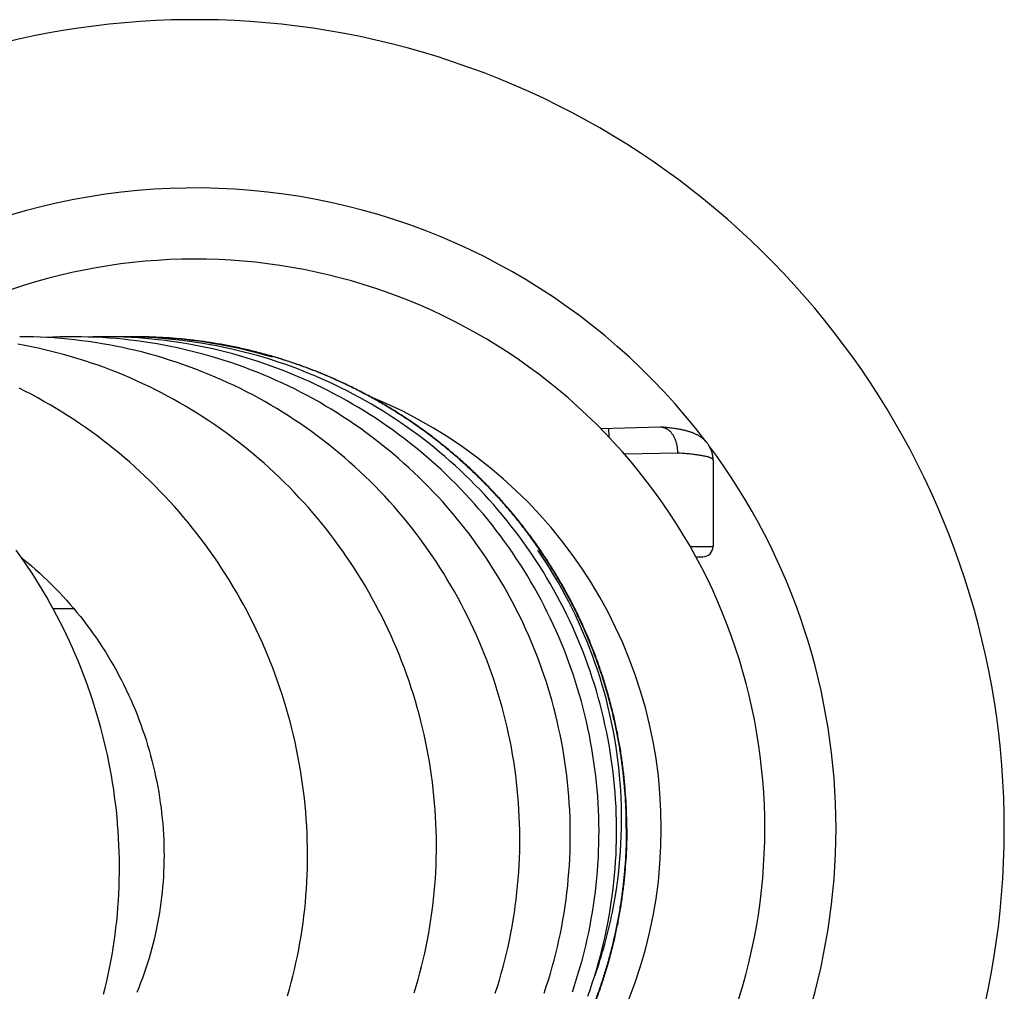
# Model space of a CAD drawing. Header units: millimetres. Extents: x 160 to 318, y 73 to 291.
# Tile 79 of 129: x 314.34 to 318.15, y 92.2 to 95.96. Entities that reach past the tile are written whole.
import ezdxf

# ---------------------------------------------------------------- set-up
doc = ezdxf.new("R2010")
doc.units = ezdxf.units.MM
doc.header["$LTSCALE"] = 30.734
doc.layers.get('0').update_dxf_attribs({"linetype": 'CONTINUOUS'})

msp = doc.modelspace()

# ---------------------------------------------------------------- linework, layer by layer
at = {"color": 7, "linetype": 'Continuous'}
for p, q in [((314.7888, 94.7311), (314.7871, 94.7311)), ((316.8192, 94.382), (316.5882, 94.376)), ((317.022, 94.2548), (317.022, 93.9211)), ((316.3474, 93.9033), (316.345, 93.9068)), ((316.3782, 93.8569), (316.3474, 93.9033)), ((316.9552, 93.8811), (316.982, 93.8811)), ((314.4721, 93.6811), (314.5521, 93.6811))]:
    msp.add_line(p, q, dxfattribs=at)
at = {"color": 9, "linetype": 'Continuous'}
for p, q in [((316.6202, 94.3429), (316.6193, 94.3768)), ((316.8842, 94.282), (316.6793, 94.2779)), ((316.9329, 93.9211), (317.0216, 93.9211))]:
    msp.add_line(p, q, dxfattribs=at)
at = {"color": 7, "linetype": 'Continuous'}
for points in [[(314.9984, 94.6152), (314.973, 94.6243), (314.9475, 94.633), (314.9219, 94.6413), (314.8961, 94.6493), (314.8703, 94.6569), (314.8444, 94.6641), (314.8184, 94.671), (314.7923, 94.6775), (314.7662, 94.6836), (314.7401, 94.6894), (314.7139, 94.6947), (314.6877, 94.6997), (314.6614, 94.7044), (314.6352, 94.7086), (314.6088, 94.7125), (314.5825, 94.716), (314.5561, 94.7192), (314.5296, 94.7219), (314.503, 94.7244), (314.4764, 94.7264), (314.4497, 94.7281), (314.4229, 94.7294), (314.3961, 94.7303), (314.3693, 94.7308), (314.3433, 94.731)], [(314.5501, 94.731), (314.5245, 94.7308), (314.4978, 94.7303), (314.471, 94.7294), (314.4467, 94.7282)], [(315.2101, 94.6133), (315.1848, 94.6224), (315.1594, 94.6312), (315.1338, 94.6396), (315.1082, 94.6476), (315.0825, 94.6552), (315.0566, 94.6626), (315.0307, 94.6695), (315.0048, 94.6761), (314.9787, 94.6823), (314.9526, 94.6881), (314.9265, 94.6935), (314.9003, 94.6986), (314.8741, 94.7033), (314.8479, 94.7077), (314.8216, 94.7116), (314.7953, 94.7152), (314.7689, 94.7185), (314.7425, 94.7213), (314.716, 94.7238), (314.6894, 94.7259), (314.6628, 94.7277), (314.6361, 94.7291), (314.6093, 94.7301), (314.5825, 94.7307), (314.5557, 94.731), (314.5501, 94.731)], [(314.668, 94.7311), (314.6516, 94.731), (314.6254, 94.7306), (314.6083, 94.7301)], [(314.7472, 94.7294), (314.7209, 94.7304), (314.6946, 94.7309), (314.668, 94.7311)], [(314.7397, 94.7311), (314.7142, 94.7309), (314.7039, 94.7307)], [(315.4139, 94.608), (315.3889, 94.6172), (315.3637, 94.6261), (315.3384, 94.6346), (315.3129, 94.6428), (315.2873, 94.6507), (315.2616, 94.6582), (315.2357, 94.6653), (315.2097, 94.6721), (315.1837, 94.6786), (315.1575, 94.6846), (315.1313, 94.6903), (315.105, 94.6956), (315.0786, 94.7006), (315.0522, 94.7052), (315.0257, 94.7094), (314.9992, 94.7133), (314.9727, 94.7167), (314.9461, 94.7198), (314.9196, 94.7225), (314.893, 94.7249), (314.8665, 94.7269), (314.8399, 94.7284), (314.8134, 94.7297), (314.7869, 94.7305), (314.7603, 94.731), (314.7397, 94.7311)], [(315.3679, 94.5981), (315.3433, 94.6076), (315.3185, 94.6167), (315.2935, 94.6256), (315.2684, 94.6341), (315.2431, 94.6422), (315.2177, 94.6501), (315.1921, 94.6575), (315.1664, 94.6647), (315.1407, 94.6715), (315.1148, 94.6779), (315.0888, 94.6839), (315.0628, 94.6896), (315.0367, 94.695), (315.0105, 94.6999), (314.9842, 94.7046), (314.958, 94.7088), (314.9316, 94.7127), (314.9053, 94.7162), (314.8789, 94.7193), (314.8526, 94.7221), (314.8262, 94.7245), (314.7999, 94.7265), (314.7735, 94.7282), (314.7472, 94.7294)], [(315.32, 94.6518), (315.2944, 94.6592), (315.2688, 94.6663), (315.243, 94.673), (315.2171, 94.6793), (315.1911, 94.6853), (315.1651, 94.6909), (315.1389, 94.6962), (315.1127, 94.7011), (315.0865, 94.7056), (315.0602, 94.7098), (315.0339, 94.7136), (315.0076, 94.717), (314.9813, 94.72), (314.9549, 94.7227), (314.9286, 94.725), (314.9023, 94.7269), (314.8759, 94.7285), (314.8496, 94.7297), (314.8233, 94.7305), (314.7969, 94.731), (314.7706, 94.7311), (314.7605, 94.731)], [(314.6712, 94.6118), (314.646, 94.621), (314.6206, 94.6297), (314.5952, 94.6381), (314.5696, 94.6462), (314.544, 94.6539), (314.5183, 94.6613), (314.4925, 94.6682), (314.4666, 94.6748), (314.4407, 94.6811), (314.4148, 94.687), (314.3887, 94.6925), (314.3627, 94.6976), (314.3366, 94.7024)], [(315.8676, 92.1971), (315.8752, 92.2223), (315.8825, 92.2477), (315.8895, 92.2732), (315.896, 92.2988), (315.9023, 92.3244), (315.9082, 92.3502), (315.9137, 92.376), (315.9188, 92.4019), (315.9236, 92.4279), (315.9281, 92.4539), (315.9321, 92.4799), (315.9359, 92.506), (315.9392, 92.5321), (315.9422, 92.5582), (315.9448, 92.5844), (315.9471, 92.6106), (315.949, 92.637), (315.9506, 92.6633), (315.9518, 92.6898), (315.9526, 92.7163), (315.9531, 92.7429), (315.9532, 92.7696), (315.9529, 92.7962), (315.9523, 92.8229), (315.9513, 92.8497), (315.95, 92.8764), (315.9482, 92.9032), (315.9462, 92.9299), (315.9437, 92.9566), (315.9409, 92.9833), (315.9377, 93.01), (315.9342, 93.0366), (315.9303, 93.0631), (315.926, 93.0896), (315.9214, 93.116), (315.9165, 93.1424), (315.9111, 93.1686), (315.9055, 93.1947), (315.8994, 93.2208), (315.8931, 93.2467), (315.8864, 93.2726), (315.8793, 93.2983), (315.8719, 93.3239), (315.8641, 93.3495), (315.856, 93.3749), (315.8475, 93.4003), (315.8386, 93.4256), (315.8295, 93.4508), (315.8199, 93.4759), (315.81, 93.5009), (315.7997, 93.5259), (315.7891, 93.5507), (315.7782, 93.5753), (315.7669, 93.5999), (315.7553, 93.6243), (315.7433, 93.6485), (315.731, 93.6726), (315.7184, 93.6965), (315.7055, 93.7203), (315.6922, 93.7438), (315.6787, 93.7672), (315.6648, 93.7904), (315.6507, 93.8133), (315.6362, 93.8361), (315.6215, 93.8586), (315.6064, 93.8808), (315.5911, 93.9029), (315.5755, 93.9247), (315.5596, 93.9462), (315.5435, 93.9676), (315.5271, 93.9887), (315.5103, 94.0095), (315.4933, 94.0302), (315.476, 94.0506), (315.4584, 94.0709), (315.4405, 94.0909), (315.4223, 94.1106), (315.4038, 94.1302), (315.3851, 94.1495), (315.3661, 94.1685), (315.3468, 94.1874), (315.3272, 94.2059), (315.3074, 94.2242), (315.2873, 94.2422), (315.267, 94.26), (315.2465, 94.2775), (315.2257, 94.2946), (315.2047, 94.3115), (315.1835, 94.3281), (315.1621, 94.3444), (315.1405, 94.3604), (315.1187, 94.376), (315.0967, 94.3913), (315.0746, 94.4063), (315.0523, 94.421), (315.0298, 94.4353), (315.0071, 94.4494), (314.9843, 94.463), (314.9613, 94.4764), (314.9382, 94.4894), (314.9148, 94.5022), (314.8913, 94.5146), (314.8675, 94.5267), (314.8436, 94.5385), (314.8194, 94.5499), (314.7951, 94.5611), (314.7706, 94.5719), (314.746, 94.5824), (314.7212, 94.5925), (314.6963, 94.6024), (314.6712, 94.6118)], [(316.1804, 92.195), (316.1885, 92.2204), (316.1963, 92.2458), (316.2037, 92.2714), (316.2108, 92.2971), (316.2175, 92.3228), (316.2238, 92.3487), (316.2298, 92.3746), (316.2354, 92.4006), (316.2406, 92.4267), (316.2455, 92.4528), (316.25, 92.4789), (316.2542, 92.5051), (316.2579, 92.5313), (316.2613, 92.5575), (316.2643, 92.5838), (316.267, 92.6102), (316.2693, 92.6366), (316.2712, 92.6631), (316.2728, 92.6897), (316.274, 92.7164), (316.2748, 92.743), (316.2753, 92.7698), (316.2754, 92.7966), (316.2751, 92.8234), (316.2744, 92.8502), (316.2734, 92.8771), (316.272, 92.9039), (316.2702, 92.9308), (316.2681, 92.9576), (316.2656, 92.9844), (316.2627, 93.0111), (316.2594, 93.0378), (316.2558, 93.0645), (316.2518, 93.0911), (316.2475, 93.1176), (316.2428, 93.144), (316.2377, 93.1704), (316.2322, 93.1966), (316.2265, 93.2227), (316.2203, 93.2488), (316.2138, 93.2747), (316.2069, 93.3006), (316.1997, 93.3263), (316.1921, 93.352), (316.1842, 93.3776), (316.1758, 93.403), (316.1672, 93.4284), (316.1582, 93.4537), (316.1488, 93.4788), (316.139, 93.5039), (316.1289, 93.5289), (316.1185, 93.5537), (316.1077, 93.5784), (316.0965, 93.603), (316.085, 93.6275), (316.0732, 93.6518), (316.061, 93.676), (316.0485, 93.7), (316.0357, 93.7238), (316.0225, 93.7474), (316.0091, 93.7708), (315.9953, 93.794), (315.9812, 93.817), (315.9668, 93.8398), (315.9521, 93.8624), (315.9371, 93.8847), (315.9219, 93.9067), (315.9063, 93.9286), (315.8905, 93.9501), (315.8744, 93.9715), (315.858, 93.9926), (315.8413, 94.0135), (315.8243, 94.0341), (315.807, 94.0546), (315.7894, 94.0749), (315.7715, 94.0949), (315.7533, 94.1147), (315.7348, 94.1343), (315.716, 94.1537), (315.6969, 94.1728), (315.6775, 94.1917), (315.6579, 94.2102), (315.638, 94.2286), (315.6179, 94.2466), (315.5975, 94.2644), (315.5769, 94.2819), (315.556, 94.2991), (315.535, 94.3159), (315.5137, 94.3325), (315.4922, 94.3488), (315.4705, 94.3648), (315.4485, 94.3804), (315.4265, 94.3957), (315.4042, 94.4107), (315.3818, 94.4253), (315.3592, 94.4396), (315.3364, 94.4536), (315.3135, 94.4673), (315.2904, 94.4806), (315.267, 94.4936), (315.2435, 94.5063), (315.2198, 94.5186), (315.1959, 94.5307), (315.1719, 94.5424), (315.1476, 94.5538), (315.1232, 94.5649), (315.0985, 94.5756), (315.0737, 94.586), (315.0488, 94.5961), (315.0237, 94.6059), (314.9984, 94.6152)], [(316.3693, 92.1952), (316.3777, 92.2205), (316.3857, 92.2459), (316.3934, 92.2714), (316.4007, 92.2971), (316.4077, 92.3228), (316.4143, 92.3486), (316.4206, 92.3744), (316.4264, 92.4004), (316.432, 92.4263), (316.4371, 92.4524), (316.4419, 92.4785), (316.4463, 92.5046), (316.4503, 92.5308), (316.454, 92.557), (316.4573, 92.5833), (316.4602, 92.6096), (316.4627, 92.636), (316.4649, 92.6625), (316.4668, 92.689), (316.4682, 92.7155), (316.4693, 92.7421), (316.47, 92.7688), (316.4704, 92.7955), (316.4703, 92.8222), (316.4699, 92.849), (316.4692, 92.8758), (316.468, 92.9026), (316.4665, 92.9293), (316.4646, 92.9561), (316.4623, 92.9828), (316.4597, 93.0095), (316.4567, 93.0362), (316.4533, 93.0628), (316.4496, 93.0893), (316.4455, 93.1158), (316.441, 93.1421), (316.4362, 93.1684), (316.431, 93.1946), (316.4254, 93.2207), (316.4195, 93.2466), (316.4133, 93.2725), (316.4067, 93.2982), (316.3997, 93.3238), (316.3924, 93.3494), (316.3847, 93.3749), (316.3766, 93.4002), (316.3682, 93.4256), (316.3594, 93.4508), (316.3502, 93.476), (316.3407, 93.501), (316.3309, 93.526), (316.3206, 93.5508), (316.31, 93.5755), (316.2991, 93.6001), (316.2878, 93.6245), (316.2762, 93.6488), (316.2643, 93.6729), (316.252, 93.6969), (316.2394, 93.7206), (316.2265, 93.7442), (316.2132, 93.7676), (316.1997, 93.7907), (316.1858, 93.8137), (316.1716, 93.8364), (316.1572, 93.8589), (316.1424, 93.8812), (316.1274, 93.9033), (316.112, 93.9251), (316.0964, 93.9467), (316.0804, 93.9681), (316.0642, 93.9892), (316.0477, 94.0102), (316.0309, 94.0309), (316.0137, 94.0514), (315.9963, 94.0716), (315.9786, 94.0917), (315.9606, 94.1115), (315.9422, 94.1311), (315.9236, 94.1504), (315.9047, 94.1695), (315.8855, 94.1884), (315.8661, 94.207), (315.8464, 94.2253), (315.8264, 94.2434), (315.8062, 94.2612), (315.7857, 94.2787), (315.765, 94.2959), (315.7441, 94.3128), (315.723, 94.3294), (315.7016, 94.3457), (315.68, 94.3617), (315.6583, 94.3774), (315.6364, 94.3927), (315.6142, 94.4078), (315.5919, 94.4224), (315.5695, 94.4368), (315.5468, 94.4508), (315.524, 94.4645), (315.501, 94.4779), (315.4778, 94.491), (315.4544, 94.5037), (315.4308, 94.5161), (315.407, 94.5282), (315.383, 94.54), (315.3588, 94.5515), (315.3344, 94.5626), (315.3099, 94.5735), (315.2851, 94.5839), (315.2603, 94.5941), (315.2352, 94.6039), (315.2101, 94.6133)], [(316.4784, 92.2003), (316.4868, 92.2254), (316.4948, 92.2505), (316.5025, 92.2759), (316.5099, 92.3013), (316.5169, 92.3268), (316.5235, 92.3525), (316.5298, 92.3783), (316.5358, 92.4041), (316.5414, 92.43), (316.5466, 92.4561), (316.5514, 92.4822), (316.5559, 92.5083), (316.5601, 92.5345), (316.5638, 92.5607), (316.5672, 92.587), (316.5703, 92.6132), (316.5729, 92.6395), (316.5752, 92.6658), (316.5771, 92.6921), (316.5787, 92.7184), (316.5799, 92.7447), (316.5807, 92.771), (316.5812, 92.7973), (316.5813, 92.8236), (316.581, 92.8499), (316.5803, 92.8762), (316.5793, 92.9026), (316.5779, 92.929), (316.5762, 92.9554), (316.5741, 92.9819), (316.5716, 93.0083), (316.5687, 93.0347), (316.5655, 93.0611), (316.5619, 93.0875), (316.558, 93.1138), (316.5536, 93.1401), (316.549, 93.1663), (316.5439, 93.1925), (316.5385, 93.2185), (316.5327, 93.2445), (316.5266, 93.2704), (316.5201, 93.2961), (316.5133, 93.3218), (316.5061, 93.3473), (316.4986, 93.3728), (316.4907, 93.3981), (316.4825, 93.4232), (316.474, 93.4482), (316.4651, 93.4731), (316.4558, 93.4979), (316.4463, 93.5225), (316.4363, 93.547), (316.4261, 93.5714), (316.4154, 93.5956), (316.4045, 93.6197), (316.3932, 93.6437), (316.3815, 93.6675), (316.3696, 93.6912), (316.3572, 93.7148), (316.3446, 93.7381), (316.3316, 93.7614), (316.3183, 93.7845), (316.3046, 93.8074), (316.2906, 93.8301), (316.2763, 93.8526), (316.2617, 93.875), (316.2468, 93.8971), (316.2316, 93.919), (316.2161, 93.9407), (316.2004, 93.9621), (316.1843, 93.9833), (316.168, 94.0043), (316.1514, 94.025), (316.1345, 94.0455), (316.1174, 94.0657), (316.1, 94.0856), (316.0823, 94.1053), (316.0644, 94.1247), (316.0463, 94.1438), (316.0278, 94.1627), (316.0091, 94.1813), (315.9901, 94.1997), (315.9709, 94.2179), (315.9514, 94.2358), (315.9316, 94.2535), (315.9115, 94.2709), (315.8911, 94.2881), (315.8706, 94.3049), (315.8497, 94.3215), (315.8286, 94.3379), (315.8073, 94.3539), (315.7858, 94.3697), (315.7641, 94.3851), (315.7421, 94.4003), (315.7199, 94.4151), (315.6976, 94.4296), (315.675, 94.4438), (315.6523, 94.4577), (315.6294, 94.4713), (315.6064, 94.4845), (315.5832, 94.4974), (315.5599, 94.5099), (315.5364, 94.5221), (315.5128, 94.534), (315.489, 94.5455), (315.4651, 94.5567), (315.441, 94.5675), (315.4168, 94.578), (315.3924, 94.5882), (315.3679, 94.5981)], [(316.5382, 92.1834), (316.547, 92.2084), (316.5554, 92.2337), (316.5635, 92.259), (316.5712, 92.2846), (316.5786, 92.3102), (316.5856, 92.336), (316.5923, 92.3619), (316.5986, 92.3878), (316.6046, 92.4139), (316.6101, 92.44), (316.6154, 92.4663), (316.6202, 92.4925), (316.6247, 92.5189), (316.6288, 92.5453), (316.6325, 92.5716), (316.6358, 92.5981), (316.6388, 92.6245), (316.6414, 92.651), (316.6437, 92.6774), (316.6455, 92.7039), (316.647, 92.7303), (316.6481, 92.7568), (316.6489, 92.7833), (316.6492, 92.8097), (316.6492, 92.8362), (316.6489, 92.8627), (316.6481, 92.8893), (316.647, 92.9159), (316.6455, 92.9425), (316.6436, 92.9691), (316.6414, 92.9957), (316.6388, 93.0223), (316.6358, 93.0488), (316.6324, 93.0754), (316.6287, 93.1019), (316.6245, 93.1284), (316.6201, 93.1548), (316.6152, 93.1811), (316.61, 93.2074), (316.6044, 93.2336), (316.5985, 93.2597), (316.5921, 93.2857), (316.5855, 93.3116), (316.5785, 93.3373), (316.5711, 93.3629), (316.5634, 93.3884), (316.5553, 93.4138), (316.5469, 93.439), (316.5381, 93.4641), (316.529, 93.4891), (316.5196, 93.5139), (316.5098, 93.5385), (316.4996, 93.5631), (316.4891, 93.5875), (316.4783, 93.6118), (316.4671, 93.6359), (316.4555, 93.6599), (316.4436, 93.6838), (316.4314, 93.7075), (316.4188, 93.7311), (316.4059, 93.7546), (316.3926, 93.7779), (316.379, 93.801), (316.365, 93.8239), (316.3508, 93.8466), (316.3362, 93.8692), (316.3213, 93.8915), (316.3062, 93.9136), (316.2907, 93.9355), (316.2749, 93.9571), (316.2588, 93.9785), (316.2425, 93.9997), (316.2259, 94.0206), (316.209, 94.0413), (316.1918, 94.0616), (316.1744, 94.0818), (316.1567, 94.1016), (316.1388, 94.1212), (316.1206, 94.1405), (316.1021, 94.1595), (316.0834, 94.1783), (316.0644, 94.1969), (316.0451, 94.2152), (316.0255, 94.2332), (316.0056, 94.2511), (315.9855, 94.2686), (315.965, 94.2859), (315.9444, 94.303), (315.9234, 94.3197), (315.9023, 94.3362), (315.8809, 94.3524), (315.8592, 94.3683), (315.8374, 94.3838), (315.8153, 94.3991), (315.793, 94.4141), (315.7705, 94.4287), (315.7478, 94.4431), (315.725, 94.4571), (315.7019, 94.4707), (315.6787, 94.484), (315.6554, 94.497), (315.6319, 94.5097), (315.6082, 94.522), (315.5845, 94.5339), (315.5605, 94.5455), (315.5365, 94.5568), (315.5123, 94.5677), (315.4879, 94.5783), (315.4634, 94.5885), (315.4388, 94.5984), (315.4139, 94.608)], [(315.378, 92.1851), (315.3852, 92.2105), (315.3921, 92.2359), (315.3987, 92.2613), (315.4049, 92.2869), (315.4107, 92.3125), (315.4162, 92.3382), (315.4213, 92.3639), (315.426, 92.3896), (315.4304, 92.4154), (315.4345, 92.4413), (315.4381, 92.4672), (315.4414, 92.4932), (315.4444, 92.5193), (315.447, 92.5455), (315.4493, 92.5718), (315.4512, 92.5982), (315.4527, 92.6247), (315.4539, 92.6514), (315.4548, 92.6781), (315.4552, 92.7049), (315.4553, 92.7318), (315.4551, 92.7588), (315.4545, 92.7858), (315.4535, 92.8129), (315.4521, 92.84), (315.4504, 92.8671), (315.4483, 92.8943), (315.4458, 92.9215), (315.443, 92.9486), (315.4398, 92.9758), (315.4362, 93.0029), (315.4323, 93.03), (315.428, 93.0571), (315.4233, 93.0841), (315.4183, 93.1111), (315.4129, 93.138), (315.4071, 93.1648), (315.401, 93.1915), (315.3946, 93.2181), (315.3877, 93.2446), (315.3806, 93.271), (315.3731, 93.2972), (315.3653, 93.3233), (315.3571, 93.3493), (315.3486, 93.3751), (315.3398, 93.4007), (315.3306, 93.4262), (315.3211, 93.4516), (315.3112, 93.4768), (315.3011, 93.5019), (315.2905, 93.5268), (315.2797, 93.5516), (315.2685, 93.5762), (315.257, 93.6007), (315.2451, 93.625), (315.2329, 93.6493), (315.2204, 93.6734), (315.2075, 93.6973), (315.1943, 93.7211), (315.1808, 93.7447), (315.1669, 93.7682), (315.1527, 93.7915), (315.1382, 93.8146), (315.1234, 93.8375), (315.1083, 93.8602), (315.0928, 93.8828), (315.0771, 93.905), (315.0611, 93.9271), (315.0448, 93.949), (315.0282, 93.9706), (315.0113, 93.992), (314.9941, 94.0131), (314.9767, 94.034), (314.959, 94.0547), (314.941, 94.0752), (314.9227, 94.0953), (314.9041, 94.1153), (314.8853, 94.135), (314.8662, 94.1544), (314.8469, 94.1736), (314.8273, 94.1925), (314.8074, 94.2111), (314.7874, 94.2295), (314.7671, 94.2475), (314.7466, 94.2652), (314.7259, 94.2827), (314.7049, 94.2998), (314.6838, 94.3166), (314.6624, 94.3331), (314.6408, 94.3494), (314.6191, 94.3653), (314.5971, 94.3809), (314.5748, 94.3962), (314.5524, 94.4112), (314.5298, 94.4259), (314.5069, 94.4403), (314.4839, 94.4544), (314.4607, 94.4681), (314.4372, 94.4816), (314.4136, 94.4947), (314.3898, 94.5075), (314.3658, 94.52), (314.3416, 94.5322)], [(317.022, 94.2548), (317.0219, 94.256), (317.0219, 94.2592), (317.0217, 94.2623), (317.0214, 94.2654), (317.021, 94.2686), (317.0206, 94.2717), (317.02, 94.2748), (317.0194, 94.2778), (317.0187, 94.2809), (317.0178, 94.2839), (317.0169, 94.2869), (317.0159, 94.2899), (317.0149, 94.2928), (317.0137, 94.2957), (317.0124, 94.2985), (317.0111, 94.3013), (317.0097, 94.3041), (317.0082, 94.3068), (317.0067, 94.3095), (317.0051, 94.312), (317.0034, 94.3146), (317.0017, 94.3171), (316.9999, 94.3195), (316.998, 94.3218), (316.9961, 94.3241), (316.9941, 94.3263), (316.9921, 94.3285), (316.9901, 94.3306), (316.988, 94.3326), (316.9859, 94.3346), (316.9837, 94.3365), (316.9816, 94.3383), (316.9794, 94.34), (316.9771, 94.3417), (316.9749, 94.3433), (316.9727, 94.3449), (316.9705, 94.3463), (316.9683, 94.3477), (316.966, 94.3491), (316.9637, 94.3504), (316.9614, 94.3517), (316.959, 94.3529), (316.9565, 94.3542), (316.954, 94.3554), (316.9515, 94.3565), (316.9489, 94.3576), (316.9463, 94.3587), (316.9437, 94.3598), (316.941, 94.3608), (316.9383, 94.3618), (316.9355, 94.3627), (316.9327, 94.3636), (316.9299, 94.3645), (316.927, 94.3654), (316.924, 94.3662), (316.921, 94.367), (316.918, 94.3678), (316.9148, 94.3686), (316.9116, 94.3694), (316.9083, 94.3701), (316.9049, 94.3708), (316.9014, 94.3716), (316.8978, 94.3723), (316.8941, 94.373), (316.8902, 94.3737), (316.8862, 94.3744), (316.882, 94.375), (316.8777, 94.3757), (316.8732, 94.3764), (316.8685, 94.377), (316.8636, 94.3777), (316.8584, 94.3783), (316.8531, 94.379), (316.8476, 94.3796), (316.8419, 94.3802), (316.8361, 94.3808), (316.8301, 94.3813), (316.824, 94.3819)], [(314.6676, 92.1908), (314.6739, 92.2161), (314.6798, 92.2414), (314.6854, 92.2669), (314.6907, 92.2924), (314.6957, 92.318), (314.7002, 92.3437), (314.7045, 92.3695), (314.7084, 92.3954), (314.712, 92.4214), (314.7152, 92.4475), (314.7181, 92.4737), (314.7206, 92.5), (314.7228, 92.5265), (314.7247, 92.553), (314.7262, 92.5796), (314.7273, 92.6063), (314.7281, 92.6331), (314.7286, 92.6599), (314.7287, 92.6868), (314.7284, 92.7136), (314.7278, 92.7405), (314.7268, 92.7675), (314.7255, 92.7944), (314.7239, 92.8213), (314.7218, 92.8482), (314.7195, 92.8751), (314.7167, 92.902), (314.7137, 92.9288), (314.7102, 92.9556), (314.7065, 92.9824), (314.7023, 93.0091), (314.6979, 93.0357), (314.6931, 93.0623), (314.6879, 93.0889), (314.6824, 93.1154), (314.6765, 93.1418), (314.6703, 93.1682), (314.6637, 93.1945), (314.6568, 93.2208), (314.6495, 93.2469), (314.6419, 93.2731), (314.634, 93.2992), (314.6256, 93.3252), (314.617, 93.3511), (314.608, 93.377), (314.5986, 93.4028), (314.589, 93.4284), (314.5789, 93.454), (314.5686, 93.4794), (314.5579, 93.5047), (314.5469, 93.5298), (314.5356, 93.5548), (314.5239, 93.5796), (314.512, 93.6043), (314.4997, 93.6288), (314.4871, 93.6531), (314.4743, 93.6772), (314.4611, 93.7011), (314.4476, 93.7248), (314.4339, 93.7483), (314.4199, 93.7716), (314.4055, 93.7946), (314.3909, 93.8175), (314.376, 93.8402), (314.3608, 93.8627), (314.3453, 93.885), (314.3295, 93.907)], [(314.3502, 93.878), (314.3573, 93.8722), (314.3734, 93.859), (314.3893, 93.8456), (314.405, 93.8319), (314.4206, 93.8179), (314.4359, 93.8037), (314.4511, 93.7892), (314.466, 93.7746), (314.4808, 93.7597), (314.4953, 93.7446), (314.5096, 93.7293), (314.5237, 93.7138), (314.5375, 93.6982), (314.5512, 93.6823), (314.5645, 93.6662), (314.5777, 93.65), (314.5906, 93.6336), (314.6032, 93.617), (314.6156, 93.6002), (314.6278, 93.5833), (314.6398, 93.5661), (314.6515, 93.5488), (314.663, 93.5313), (314.6743, 93.5136), (314.6852, 93.4958), (314.696, 93.4778), (314.7065, 93.4596), (314.7167, 93.4414), (314.7267, 93.423), (314.7364, 93.4044), (314.7458, 93.3858), (314.7549, 93.367), (314.7638, 93.3482), (314.7724, 93.3292), (314.7807, 93.3101), (314.7888, 93.291), (314.7966, 93.2717), (314.8041, 93.2523), (314.8114, 93.2328), (314.8183, 93.2132), (314.825, 93.1935), (314.8315, 93.1737), (314.8376, 93.1538), (314.8435, 93.1338), (314.8491, 93.1137), (314.8544, 93.0936), (314.8594, 93.0734), (314.8642, 93.0532), (314.8686, 93.0329), (314.8728, 93.0126), (314.8767, 92.9923), (314.8803, 92.9719), (314.8836, 92.9515), (314.8866, 92.9311), (314.8893, 92.9107), (314.8917, 92.8902), (314.8939, 92.8698), (314.8957, 92.8493), (314.8973, 92.8288), (314.8986, 92.8083), (314.8996, 92.7879), (314.9002, 92.7674), (314.9007, 92.747), (314.9008, 92.7266), (314.9006, 92.7062), (314.9001, 92.6859), (314.8994, 92.6657), (314.8984, 92.6455), (314.897, 92.6254), (314.8954, 92.6054), (314.8936, 92.5855), (314.8914, 92.5656), (314.8889, 92.5457), (314.8862, 92.5259), (314.8832, 92.5061), (314.8799, 92.4863), (314.8762, 92.4666), (314.8723, 92.4469), (314.8681, 92.4272), (314.8637, 92.4076), (314.8589, 92.3881), (314.8538, 92.3686), (314.8485, 92.3492), (314.8429, 92.3299), (314.837, 92.3107), (314.8308, 92.2916), (314.8243, 92.2726), (314.8176, 92.2537), (314.8106, 92.235), (314.8033, 92.2164), (314.7958, 92.1979)], [(316.3781, 93.8569), (316.3669, 93.8742), (316.3521, 93.8962), (316.3474, 93.9032)]]:
    msp.add_lwpolyline(points, dxfattribs=at)
for centre, radius, start, end in [((315.022, 92.8311), 3.125, 216.9151, 142.8764), ((315.022, 92.8311), 2.2, 239.4567, 120.4113), ((314.7871, 92.8318), 1.8993, 90, 90.2228), ((316.8203, 94.3391), 0.0429, 85.1361, 91.5012), ((316.982, 93.9211), 0.04, 270.0003, 0)]:
    msp.add_arc(centre, radius, start, end, dxfattribs=at)
at = {"color": 9, "linetype": 'Continuous'}
for radius, start, end in [(2.475, 37.16, 129.8932), (1.8, 292.0755, 67.9241), (2.475, 323.2678, 36.7321)]:
    msp.add_arc((315.022, 92.8311), radius, start, end, dxfattribs=at)
for points, knots in [([(316.6868, 92.8311), (316.6868, 92.8489), (316.6863, 92.8844), (316.6841, 92.9377), (316.6803, 92.9908), (316.6751, 93.0439), (316.6684, 93.0967), (316.6602, 93.1494), (316.6506, 93.2018), (316.6394, 93.254), (316.6268, 93.3058), (316.6128, 93.3572), (316.5973, 93.4082), (316.5804, 93.4587), (316.5621, 93.5088), (316.5424, 93.5583), (316.5213, 93.6073), (316.4989, 93.6556), (316.4751, 93.7033), (316.45, 93.7503), (316.4236, 93.7966), (316.3958, 93.8421), (316.3669, 93.8868), (316.3366, 93.9307), (316.3052, 93.9738), (316.2725, 94.0159), (316.2387, 94.0571), (316.2038, 94.0973), (316.1677, 94.1366), (316.1306, 94.1748), (316.0924, 94.2119), (316.0531, 94.248), (316.0129, 94.283), (315.9717, 94.3168), (315.9296, 94.3494), (315.8866, 94.3809), (315.8427, 94.4111), (315.7979, 94.4401), (315.7524, 94.4678), (315.7061, 94.4943), (315.6591, 94.5194), (315.6115, 94.5432), (315.5631, 94.5656), (315.5142, 94.5867), (315.4647, 94.6064), (315.4146, 94.6247), (315.3641, 94.6416), (315.3131, 94.6571), (315.2617, 94.6711), (315.2099, 94.6837), (315.1578, 94.6948), (315.1054, 94.7045), (315.0527, 94.7127), (314.9998, 94.7194), (314.9468, 94.7246), (314.8936, 94.7284), (314.8404, 94.7306), (314.8049, 94.7311), (314.7871, 94.7311)], [0, 0, 0, 0, 0.053293, 0.106586, 0.159879, 0.213172, 0.266465, 0.319758, 0.373051, 0.426344, 0.479637, 0.532929, 0.586222, 0.639514, 0.692806, 0.746098, 0.79939, 0.852682, 0.905973, 0.959265, 1.012556, 1.065847, 1.119137, 1.172428, 1.225718, 1.279008, 1.332298, 1.385588, 1.438877, 1.492166, 1.545455, 1.598744, 1.652032, 1.705321, 1.758609, 1.811897, 1.865184, 1.918472, 1.971759, 2.025046, 2.078333, 2.131619, 2.184906, 2.238192, 2.291478, 2.344764, 2.39805, 2.451336, 2.504621, 2.557907, 2.611192, 2.664477, 2.717763, 2.771048, 2.824333, 2.877618, 2.930903, 2.984188, 2.984188, 2.984188, 2.984188]), ([(316.6886, 92.8311), (316.6886, 92.8489), (316.6881, 92.8844), (316.6858, 92.9377), (316.6821, 92.9908), (316.6769, 93.0439), (316.6701, 93.0967), (316.662, 93.1494), (316.6523, 93.2018), (316.6412, 93.254), (316.6286, 93.3058), (316.6145, 93.3572), (316.5991, 93.4082), (316.5822, 93.4587), (316.5639, 93.5088), (316.5442, 93.5583), (316.5231, 93.6073), (316.5006, 93.6556), (316.4769, 93.7033), (316.4517, 93.7503), (316.4253, 93.7966), (316.3976, 93.8421), (316.3686, 93.8868), (316.3384, 93.9307), (316.3069, 93.9738), (316.2743, 94.0159), (316.2405, 94.0571), (316.2055, 94.0973), (316.1695, 94.1366), (316.1323, 94.1748), (316.0941, 94.2119), (316.0549, 94.248), (316.0146, 94.283), (315.9734, 94.3168), (315.9313, 94.3494), (315.8883, 94.3809), (315.8444, 94.4111), (315.7997, 94.4401), (315.7542, 94.4678), (315.7079, 94.4943), (315.6609, 94.5194), (315.6132, 94.5432), (315.5649, 94.5656), (315.5159, 94.5867), (315.4664, 94.6064), (315.4164, 94.6247), (315.3658, 94.6416), (315.3148, 94.6571), (315.2634, 94.6711), (315.2116, 94.6837), (315.1595, 94.6948), (315.1071, 94.7045), (315.0544, 94.7127), (315.0016, 94.7194), (314.9485, 94.7246), (314.8954, 94.7284), (314.8421, 94.7306), (314.8066, 94.7311), (314.7888, 94.7311)], [0, 0, 0, 0, 0.053293, 0.106586, 0.159879, 0.213172, 0.266465, 0.319758, 0.373051, 0.426344, 0.479637, 0.532929, 0.586222, 0.639514, 0.692806, 0.746098, 0.79939, 0.852682, 0.905973, 0.959265, 1.012556, 1.065847, 1.119137, 1.172428, 1.225718, 1.279008, 1.332298, 1.385588, 1.438877, 1.492166, 1.545455, 1.598744, 1.652032, 1.705321, 1.758609, 1.811897, 1.865184, 1.918472, 1.971759, 2.025046, 2.078333, 2.131619, 2.184906, 2.238192, 2.291478, 2.344764, 2.39805, 2.451336, 2.504621, 2.557907, 2.611192, 2.664477, 2.717763, 2.771048, 2.824333, 2.877618, 2.930903, 2.984188, 2.984188, 2.984188, 2.984188]), ([(317.022, 94.2548), (317.0219, 94.2552), (317.0218, 94.2563), (317.0208, 94.2579), (317.0192, 94.2595), (317.0169, 94.261), (317.0139, 94.2626), (317.0103, 94.2641), (317.0061, 94.2655), (317.0012, 94.267), (316.9957, 94.2684), (316.9895, 94.2698), (316.9827, 94.2711), (316.9753, 94.2724), (316.9674, 94.2737), (316.9588, 94.2749), (316.9497, 94.2761), (316.94, 94.2772), (316.9298, 94.2783), (316.9191, 94.2793), (316.9078, 94.2802), (316.8962, 94.2811), (316.8882, 94.2817), (316.8842, 94.282)], [0, 0, 0, 0, 0.0013506, 0.0031931, 0.0054311, 0.0081727, 0.011474, 0.0153636, 0.0198556, 0.0249562, 0.030666, 0.0369812, 0.0438947, 0.0513973, 0.0594787, 0.0681276, 0.0773318, 0.087077, 0.0973468, 0.1081236, 0.1193888, 0.1311226, 0.1433044, 0.1433044, 0.1433044, 0.1433044]), ([(316.6886, 92.8311), (316.6886, 92.8133), (316.6881, 92.7778), (316.6858, 92.7246), (316.6821, 92.6714), (316.6769, 92.6184), (316.6701, 92.5655), (316.662, 92.5128), (316.6523, 92.4604), (316.6412, 92.4083), (316.6286, 92.3565), (316.6145, 92.3051), (316.5991, 92.2541), (316.5822, 92.2035), (316.5639, 92.1534), (316.5442, 92.1039), (316.5231, 92.055), (316.5006, 92.0066), (316.4769, 91.9589), (316.4517, 91.9119), (316.4253, 91.8656), (316.3976, 91.8201), (316.3686, 91.7754), (316.3384, 91.7315), (316.3069, 91.6885), (316.2743, 91.6463), (316.2405, 91.6051), (316.2055, 91.5649), (316.1695, 91.5256), (316.1323, 91.4874), (316.0941, 91.4503), (316.0549, 91.4142), (316.0146, 91.3793), (315.9734, 91.3454), (315.9313, 91.3128), (315.8883, 91.2813), (315.8444, 91.2511), (315.7997, 91.2221), (315.7542, 91.1944), (315.7079, 91.168), (315.6609, 91.1428), (315.6132, 91.119), (315.5649, 91.0966), (315.5159, 91.0755), (315.4664, 91.0558), (315.4164, 91.0375), (315.3658, 91.0206), (315.3148, 91.0051), (315.2634, 90.9911), (315.2116, 90.9785), (315.1595, 90.9674), (315.1071, 90.9577), (315.0544, 90.9495), (315.0016, 90.9428), (314.9485, 90.9376), (314.8954, 90.9339), (314.8421, 90.9316), (314.8066, 90.9311), (314.7888, 90.9311)], [0, 0, 0, 0, 0.053293, 0.106586, 0.159879, 0.213172, 0.266465, 0.319758, 0.373051, 0.426344, 0.479637, 0.532929, 0.586222, 0.639514, 0.692806, 0.746098, 0.79939, 0.852682, 0.905973, 0.959265, 1.012556, 1.065847, 1.119137, 1.172428, 1.225718, 1.279008, 1.332298, 1.385588, 1.438877, 1.492166, 1.545455, 1.598744, 1.652032, 1.705321, 1.758609, 1.811897, 1.865184, 1.918472, 1.971759, 2.025046, 2.078333, 2.131619, 2.184906, 2.238192, 2.291478, 2.344764, 2.39805, 2.451336, 2.504621, 2.557907, 2.611192, 2.664477, 2.717763, 2.771048, 2.824333, 2.877618, 2.930903, 2.984188, 2.984188, 2.984188, 2.984188]), ([(316.6868, 92.8311), (316.6868, 92.8133), (316.6863, 92.7778), (316.6841, 92.7246), (316.6803, 92.6714), (316.6751, 92.6184), (316.6684, 92.5655), (316.6602, 92.5128), (316.6506, 92.4604), (316.6394, 92.4083), (316.6268, 92.3565), (316.6128, 92.3051), (316.5973, 92.2541), (316.5804, 92.2035), (316.5621, 92.1534), (316.5424, 92.1039), (316.5213, 92.055), (316.4989, 92.0066), (316.4751, 91.9589), (316.45, 91.9119), (316.4236, 91.8656), (316.3958, 91.8201), (316.3669, 91.7754), (316.3366, 91.7315), (316.3052, 91.6885), (316.2725, 91.6463), (316.2387, 91.6051), (316.2038, 91.5649), (316.1677, 91.5256), (316.1306, 91.4874), (316.0924, 91.4503), (316.0531, 91.4142), (316.0129, 91.3793), (315.9717, 91.3454), (315.9296, 91.3128), (315.8866, 91.2813), (315.8427, 91.2511), (315.7979, 91.2221), (315.7524, 91.1944), (315.7061, 91.168), (315.6591, 91.1428), (315.6115, 91.119), (315.5631, 91.0966), (315.5142, 91.0755), (315.4647, 91.0558), (315.4146, 91.0375), (315.3641, 91.0206), (315.3131, 91.0051), (315.2617, 90.9911), (315.2099, 90.9785), (315.1578, 90.9674), (315.1054, 90.9577), (315.0527, 90.9495), (314.9998, 90.9428), (314.9468, 90.9376), (314.8936, 90.9339), (314.841, 90.9316), (314.806, 90.9311), (314.7888, 90.9311)], [0, 0, 0, 0, 0.053293, 0.106586, 0.159879, 0.213172, 0.266465, 0.319758, 0.373051, 0.426344, 0.479637, 0.532929, 0.586222, 0.639514, 0.692806, 0.746098, 0.79939, 0.852682, 0.905973, 0.959265, 1.012556, 1.065847, 1.119137, 1.172428, 1.225718, 1.279008, 1.332298, 1.385588, 1.438877, 1.492166, 1.545455, 1.598744, 1.652032, 1.705321, 1.758609, 1.811897, 1.865184, 1.918472, 1.971759, 2.025046, 2.078333, 2.131619, 2.184906, 2.238192, 2.291478, 2.344764, 2.39805, 2.451336, 2.504621, 2.557907, 2.611192, 2.664477, 2.717763, 2.771048, 2.824333, 2.877618, 2.930903, 2.982443, 2.982443, 2.982443, 2.982443])]:
    msp.add_open_spline(points, degree=3, knots=knots, dxfattribs=at)
at = {"color": 7, "linetype": 'Continuous'}
for points, knots in [([(316.6886, 92.8311), (316.6886, 92.8489), (316.6881, 92.8844), (316.6858, 92.9377), (316.6821, 92.9908), (316.6769, 93.0439), (316.6702, 93.0968), (316.662, 93.1494), (316.6523, 93.2018), (316.6412, 93.254), (316.6286, 93.3058), (316.6146, 93.3572), (316.5991, 93.4082), (316.5822, 93.4587), (316.5639, 93.5088), (316.5442, 93.5583), (316.5231, 93.6073), (316.5007, 93.6556), (316.4769, 93.7033), (316.4518, 93.7503), (316.4253, 93.7966), (316.3976, 93.8421), (316.3686, 93.8868), (316.3384, 93.9307), (316.3069, 93.9738), (316.2743, 94.0159), (316.2405, 94.0571), (316.2055, 94.0973), (316.1695, 94.1366), (316.1323, 94.1748), (316.0941, 94.212), (316.0549, 94.248), (316.0147, 94.283), (315.9735, 94.3168), (315.9313, 94.3494), (315.8883, 94.3809), (315.8444, 94.4111), (315.7997, 94.4401), (315.7542, 94.4678), (315.7079, 94.4943), (315.6609, 94.5194), (315.6132, 94.5432), (315.5649, 94.5656), (315.5159, 94.5867), (315.4664, 94.6064), (315.4164, 94.6247), (315.3658, 94.6416), (315.3148, 94.6571), (315.2634, 94.6711), (315.2116, 94.6837), (315.1595, 94.6948), (315.1071, 94.7045), (315.0544, 94.7127), (315.0016, 94.7194), (314.9485, 94.7246), (314.8954, 94.7284), (314.8421, 94.7306), (314.8066, 94.7311), (314.7888, 94.7311)], [0, 0, 0, 0, 0.053294, 0.106587, 0.15988, 0.213174, 0.266467, 0.319761, 0.373054, 0.426347, 0.47964, 0.532933, 0.586226, 0.639518, 0.692811, 0.746103, 0.799396, 0.852688, 0.905979, 0.959271, 1.012563, 1.065854, 1.119145, 1.172436, 1.225726, 1.279017, 1.332307, 1.385597, 1.438887, 1.492176, 1.545465, 1.598754, 1.652043, 1.705332, 1.75862, 1.811908, 1.865196, 1.918484, 1.971771, 2.025059, 2.078346, 2.131633, 2.184919, 2.238206, 2.291492, 2.344779, 2.398065, 2.451351, 2.504637, 2.557922, 2.611208, 2.664494, 2.717779, 2.771065, 2.82435, 2.877635, 2.930921, 2.984206, 2.984206, 2.984206, 2.984206]), ([(316.824, 94.3819), (316.8249, 94.3818), (316.8272, 94.3815), (316.8307, 94.3808), (316.8345, 94.3797), (316.8382, 94.3782), (316.8419, 94.3765), (316.8454, 94.3744), (316.8489, 94.3719), (316.8523, 94.3692), (316.8555, 94.3662), (316.8587, 94.3628), (316.8617, 94.3592), (316.8645, 94.3553), (316.8672, 94.3512), (316.8697, 94.3468), (316.872, 94.3422), (316.8742, 94.3374), (316.8761, 94.3324), (316.8779, 94.3273), (316.8794, 94.322), (316.8808, 94.3165), (316.8819, 94.3109), (316.8828, 94.3052), (316.8835, 94.2995), (316.8839, 94.2937), (316.8842, 94.2878), (316.8842, 94.2839), (316.8842, 94.282)], [0, 0, 0, 0, 0.0029461, 0.0068309, 0.0107569, 0.0147399, 0.0187942, 0.0229327, 0.0271659, 0.0315029, 0.0359504, 0.0405133, 0.0451946, 0.0499954, 0.0549152, 0.059952, 0.0651026, 0.0703623, 0.0757252, 0.0811838, 0.0867294, 0.0923527, 0.098044, 0.1037934, 0.1095904, 0.1154242, 0.1212837, 0.1271577, 0.1271577, 0.1271577, 0.1271577]), ([(316.5664, 92.2649), (316.5942, 92.3441), (316.6583, 92.5776), (316.6856, 92.9798), (316.5964, 93.4441), (316.4607, 93.7275), (316.3781, 93.8569)], [0, 0, 0, 0, 0.251854, 0.724161, 1.194927, 1.655316, 1.655316, 1.655316, 1.655316]), ([(314.7888, 90.9311), (314.8066, 90.9311), (314.8421, 90.9316), (314.8954, 90.9339), (314.9485, 90.9376), (315.0016, 90.9428), (315.0544, 90.9495), (315.1071, 90.9577), (315.1595, 90.9674), (315.2116, 90.9785), (315.2634, 90.9911), (315.3148, 91.0051), (315.3658, 91.0206), (315.4164, 91.0375), (315.4664, 91.0558), (315.5159, 91.0755), (315.5649, 91.0966), (315.6132, 91.119), (315.6609, 91.1428), (315.7079, 91.168), (315.7542, 91.1944), (315.7997, 91.2221), (315.8444, 91.2511), (315.8883, 91.2813), (315.9313, 91.3128), (315.9735, 91.3454), (316.0147, 91.3792), (316.0549, 91.4142), (316.0941, 91.4503), (316.1323, 91.4874), (316.1695, 91.5256), (316.2055, 91.5649), (316.2405, 91.6051), (316.2743, 91.6463), (316.3069, 91.6885), (316.3384, 91.7315), (316.3686, 91.7754), (316.3976, 91.8201), (316.4253, 91.8656), (316.4518, 91.9119), (316.4769, 91.9589), (316.5007, 92.0066), (316.5231, 92.055), (316.5442, 92.1039), (316.5639, 92.1534), (316.5822, 92.2035), (316.5991, 92.254), (316.6146, 92.3051), (316.6286, 92.3565), (316.6412, 92.4083), (316.6523, 92.4604), (316.662, 92.5128), (316.6702, 92.5655), (316.6769, 92.6184), (316.6821, 92.6714), (316.6858, 92.7246), (316.6881, 92.7778), (316.6886, 92.8133), (316.6886, 92.8311)], [0, 0, 0, 0, 0.053285, 0.106571, 0.159856, 0.213141, 0.266427, 0.319712, 0.372998, 0.426283, 0.479569, 0.532855, 0.586141, 0.639427, 0.692713, 0.746, 0.799286, 0.852573, 0.90586, 0.959147, 1.012434, 1.065722, 1.119009, 1.172297, 1.225586, 1.278874, 1.332163, 1.385451, 1.43874, 1.49203, 1.545319, 1.598609, 1.651899, 1.705189, 1.75848, 1.81177, 1.865061, 1.918352, 1.971643, 2.024935, 2.078227, 2.131519, 2.184811, 2.238103, 2.291395, 2.344688, 2.39798, 2.451273, 2.504566, 2.557859, 2.611152, 2.664445, 2.717739, 2.771032, 2.824325, 2.877619, 2.930912, 2.984206, 2.984206, 2.984206, 2.984206])]:
    msp.add_open_spline(points, degree=3, knots=knots, dxfattribs=at)

doc.saveas('drawing.dxf')
